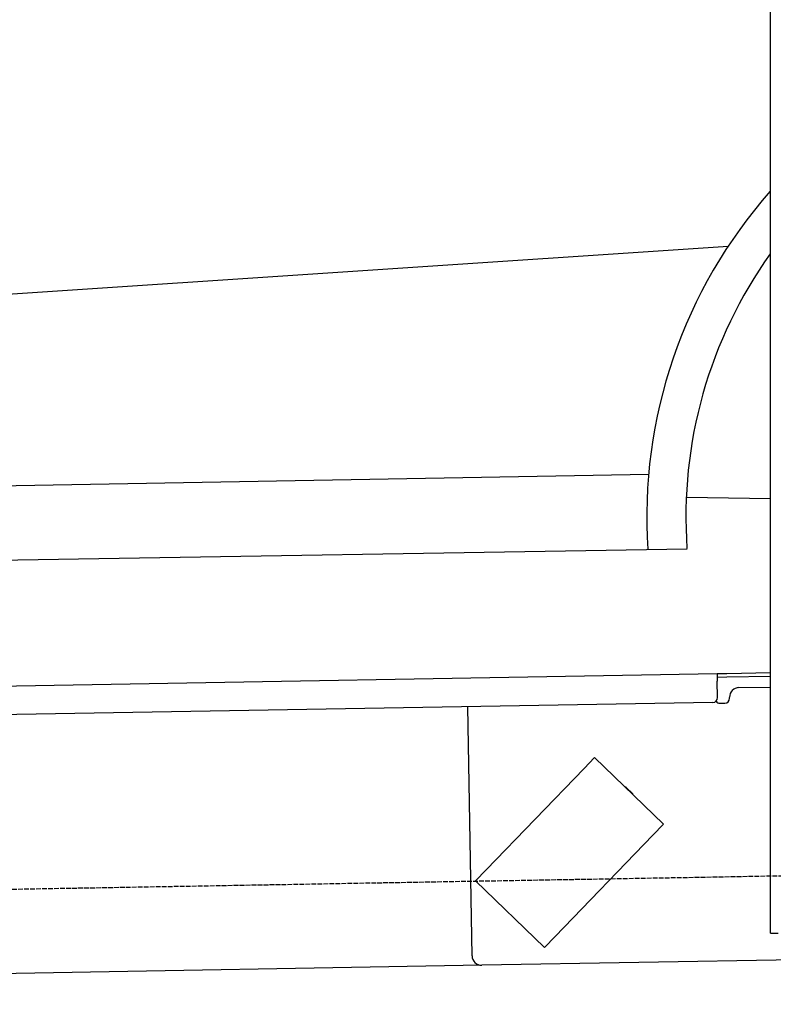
# Model space of a CAD drawing. Extents: x 1073 to 6773, y 5641 to 11966.
# Tile 31 of 58: x 3664 to 4451, y 7998 to 9026. Entities that reach past the tile are written whole.
import ezdxf

# ---------------------------------------------------------------- set-up
doc = ezdxf.new("R2010")
doc.units = 0
doc.linetypes.add('GEN3', pattern=[6.25, 5, -1.25])
doc.layers.get('0').update_dxf_attribs({"linetype": 'CONTINUOUS'})
doc.layers.add('3', color=6, linetype='GEN3')
doc.layers.add('CAR', color=10, linetype='CONTINUOUS')

msp = doc.modelspace()

# ---------------------------------------------------------------- linework, layer by layer
for p, q in [((4447.6, 8072.5), (4447.6, 10319.5)), ((1732.8, 8297.1), (4392.1, 8343.5)), ((4392.1, 8343.5), (4402.1, 8343.7)), ((4392.1, 8343.5), (4392.2, 8335.5)), ((4402.1, 8343.7), (4447.6, 8344.5)), ((4402.2, 8339.7), (4392.2, 8339.5)), ((4392.5, 8318.5), (4392.2, 8335.5)), ((4447.6, 8340.5), (4402.2, 8339.7)), ((4414.8, 8328.9), (4447.6, 8329.5)), ((4387.6, 8313.4), (1732.8, 8267.1)), ((4395.1, 8312.5), (4400.1, 8312.6)), ((4405, 8317.7), (4405, 8318.7)), ((4136.2, 8049), (4131.7, 8308.9)), ((4264.2, 8255.8), (4253.1, 8244.3)), ((4264.2, 8255.8), (4336.1, 8186.4)), ((4150.9, 8138.6), (4253.1, 8244.3)), ((4297.2, 8224.6), (4303.7, 8218.3)), ((4325, 8174.8), (4336.1, 8186.4)), ((4325, 8174.8), (4222.9, 8069.1)), ((4150.9, 8138.6), (4139.8, 8127.1)), ((4211.8, 8057.6), (4139.8, 8127.1)), ((4447.6, 8072.5), (4447.6, 8097.5)), ((4211.8, 8057.6), (4222.9, 8069.1)), ((4447.6, 8072.5), (4455.6, 8072.5)), ((4476.5, 8044.9), (4146.4, 8039.2)), ((4146.4, 8039.2), (1812.8, 7998.4))]:
    msp.add_line(p, q)
for centre, radius, start, end in [((4415, 8318.9), 10, 91, 181), ((4387.5, 8318.4), 5, 271, 1), ((4395, 8317.5), 5, 214.2367, 271), ((4400, 8317.6), 5, 271, 1), ((4296.6, 8223.9), 1, 46, 106), ((4303, 8217.6), 1, 346, 46), ((4146.2, 8049.2), 10, 181, 271)]:
    msp.add_arc(centre, radius, start, end)
at = {"layer": '3'}
msp.add_line((1175.3, 8075.3), (6230.4, 8163.5), dxfattribs=at)
at = {"layer": 'CAR'}
for p, q in [((2565.4, 8666.8), (4403.7, 8789.6)), ((2607.7, 8521), (4320.6, 8551.4)), ((4359.9, 8527.5), (4447.6, 8526.3)), ((2570.9, 8443.7), (4360.6, 8473.8))]:
    msp.add_line(p, q, dxfattribs=at)
for radius, start, end in [(511.4, 138.4074, 183.8174), (470.6, 144.364, 184.0237)]:
    msp.add_arc((4830, 8507.2), radius, start, end, dxfattribs=at)

doc.saveas('drawing.dxf')
